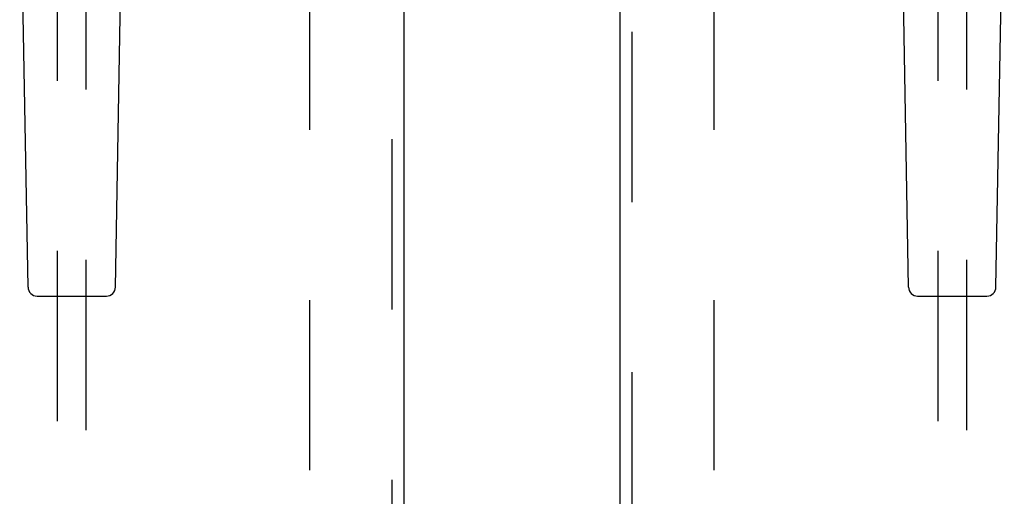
# Model space of a CAD drawing. Header units: inches. Extents: x 0 to 268, y 0 to 174.
# Tile 12 of 79: x 82 to 91, y 81 to 85. Entities that reach past the tile are written whole.
import ezdxf

# ---------------------------------------------------------------- set-up
doc = ezdxf.new("R2010")
doc.units = ezdxf.units.IN
doc.header["$LTSCALE"] = 14.749625
doc.header["$MEASUREMENT"] = 0
doc.linetypes.add('HIDDEN', pattern=[0.2, 0.1, -0.1])
for name, color, linetype in [('DEFAULT_2', 8, 'HIDDEN'), ('LEFTHAND_DOOR_ASSEMBLY', 7, 'CONTINUOUS'), ('RIGHTHAND_DOOR_ASSEMBLY', 7, 'CONTINUOUS')]:
    doc.layers.add(name, color=color, linetype=linetype)

msp = doc.modelspace()

# ---------------------------------------------------------------- linework, layer by layer
at = {"layer": 'DEFAULT_2', "color": 8, "linetype": 'HIDDEN'}
for p, q in [((84.8333, 51.7555), (84.8333, 124.7975)), ((88.3333, 51.7555), (88.3333, 124.7975))]:
    msp.add_line(p, q, dxfattribs=at)
at = {"layer": 'LEFTHAND_DOOR_ASSEMBLY', "color": 8, "linetype": 'HIDDEN'}
for p, q in [((85.5418, 125.4225), (85.5418, 51.1305)), ((82.6458, 86.1057), (82.6458, 52.104)), ((82.8958, 52.104), (82.8958, 86.1057))]:
    msp.add_line(p, q, dxfattribs=at)
at = {"layer": 'LEFTHAND_DOOR_ASSEMBLY', "color": 3, "linetype": 'Continuous'}
msp.add_line((85.6458, 125.4225), (85.6458, 51.1305), dxfattribs=at)
at = {"layer": 'LEFTHAND_DOOR_ASSEMBLY', "color": 7, "linetype": 'Continuous'}
for p, q in [((82.3922, 82.842), (82.32, 86.9813)), ((83.1493, 82.842), (83.2215, 86.9813)), ((82.471, 82.7646), (83.0705, 82.7646))]:
    msp.add_line(p, q, dxfattribs=at)
for centre, start, end in [((82.471, 82.8434), 181, 270), ((83.0705, 82.8434), 270, 359)]:
    msp.add_arc(centre, 0.0787, start, end, dxfattribs=at)
at = {"layer": 'RIGHTHAND_DOOR_ASSEMBLY', "color": 3, "linetype": 'Continuous'}
msp.add_line((87.5208, 51.1305), (87.5208, 125.4225), dxfattribs=at)
at = {"layer": 'RIGHTHAND_DOOR_ASSEMBLY', "color": 8, "linetype": 'HIDDEN'}
for p, q in [((87.6248, 51.1305), (87.6248, 125.4225)), ((90.2708, 86.1057), (90.2708, 52.104)), ((90.5208, 52.104), (90.5208, 86.1057))]:
    msp.add_line(p, q, dxfattribs=at)
at = {"layer": 'RIGHTHAND_DOOR_ASSEMBLY', "color": 7, "linetype": 'Continuous'}
for p, q in [((90.0172, 82.842), (89.945, 86.9813)), ((90.7743, 82.842), (90.8465, 86.9813)), ((90.096, 82.7646), (90.6955, 82.7646))]:
    msp.add_line(p, q, dxfattribs=at)
for centre, start, end in [((90.096, 82.8434), 181, 270), ((90.6955, 82.8434), 270, 359)]:
    msp.add_arc(centre, 0.0787, start, end, dxfattribs=at)

doc.saveas('drawing.dxf')
